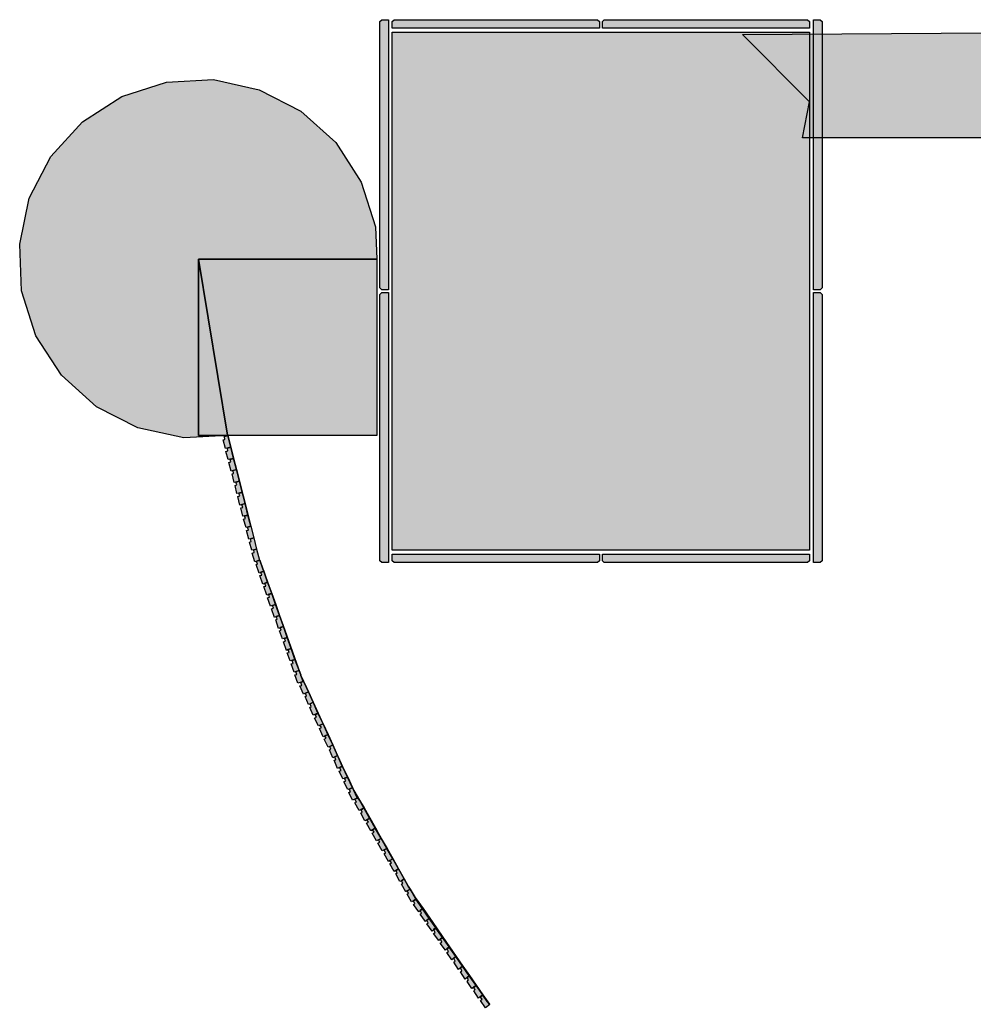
# Model space of a CAD drawing. Header units: millimetres. Extents: x -9985 to 240895, y -184894 to 39395.
# Tile 107 of 164: x 76218 to 78206, y 7898 to 9951. Entities that reach past the tile are written whole.
import ezdxf

# ---------------------------------------------------------------- set-up
doc = ezdxf.new("R2010")
doc.units = ezdxf.units.MM
for name, color, linetype in [('A-MURI-ESISTENTI', 7, 'Continuous'), ('A-MURI-NUOVI', 40, 'Continuous'), ('A-PILASTRI', 8, 'Continuous')]:
    doc.layers.add(name, color=color, linetype=linetype)

msp = doc.modelspace()

# ---------------------------------------------------------------- hatches: boundary and pattern name
at = {"layer": 'A-MURI-ESISTENTI'}
msp.add_hatch(color=7, dxfattribs=at).paths.add_polyline_path([(78480, 9705), (77850, 9705), (77865, 9780), (77725, 9920), (78450, 9925), (78495, 9810), (78480, 9705)])
at = {"layer": 'A-MURI-NUOVI'}
for points in [[(76804, 9760), (76877, 9695), (76930, 9612), (76960, 9519), (76963, 9452), (76591, 9452), (76591, 9084), (76652, 9084), (76560, 9079), (76464, 9100), (76378, 9144), (76305, 9210), (76252, 9292), (76222, 9386), (76218, 9483), (76238, 9579), (76283, 9666), (76349, 9738), (76431, 9791), (76524, 9821), (76622, 9826), (76717, 9805), (76804, 9760)], [(76651, 9085), (76591, 9452), (76963, 9452), (76963, 9084), (76842, 9084), (76752, 9084), (76652, 9084), (76651, 9085)], [(76591, 9452), (76651, 9085), (76652, 9084), (76591, 9084), (76591, 9452)], [(76642, 9075), (76646, 9076), (76645, 9082), (76652, 9084), (76658, 9060), (76647, 9057), (76642, 9075)], [(76658, 9060), (76652, 9084), (76681.97, 8965.992), (76681.767, 8965.933), (76676, 8989), (76670, 9013), (76664, 9036), (76658, 9060)], [(76648, 9051), (76652, 9052), (76651, 9058), (76658, 9060), (76664, 9036), (76653, 9034), (76648, 9051)], [(76654, 9028), (76658, 9029), (76657, 9034), (76664, 9036), (76670, 9013), (76659, 9010), (76654, 9028)], [(76661, 9004), (76664, 9005), (76663, 9011), (76670, 9013), (76676, 8989), (76665, 8986), (76661, 9004)], [(76667, 8980), (76671, 8981), (76669, 8987), (76676, 8989), (76681.767, 8965.933), (76675, 8964), (76675.086, 8963.743), (76671, 8963), (76667, 8980)], [(76675.086, 8963.743), (76682, 8965), (76681.767, 8965.933), (76681.97, 8965.992), (76684, 8958), (76688, 8942), (76677, 8939), (76673, 8957), (76677, 8958), (76675.086, 8963.743)], [(76682, 8965), (76675.086, 8963.743), (76675, 8964), (76681.767, 8965.933), (76682, 8965)], [(76681.97, 8965.992), (76682, 8966), (76684, 8958), (76681.97, 8965.992)], [(76694, 8918), (76688, 8942), (76684, 8958), (76700, 8895), (76694, 8918)], [(76679, 8933), (76683, 8934), (76681, 8940), (76688, 8942), (76694, 8918), (76683, 8916), (76679, 8933)], [(76685, 8910), (76689, 8911), (76687, 8916), (76694, 8918), (76700, 8895), (76693, 8893), (76693.03, 8892.909), (76690, 8892), (76685, 8910)], [(76693.03, 8892.909), (76700, 8895), (76706, 8871), (76699, 8869), (76699.03, 8868.909), (76696, 8868), (76691, 8886), (76695, 8887), (76693.03, 8892.909)], [(76700, 8895), (76693.03, 8892.909), (76693, 8893), (76700, 8895)], [(76699.03, 8868.909), (76706, 8871), (76712, 8847), (76706, 8846), (76706.032, 8845.806), (76702, 8845), (76697, 8862), (76701, 8863), (76699.03, 8868.909)], [(76706, 8871), (76699.03, 8868.909), (76699, 8869), (76706, 8871)], [(76706.032, 8845.806), (76712, 8847), (76718, 8824), (76708, 8821), (76703, 8839), (76707, 8840), (76706.032, 8845.806)], [(76712, 8847), (76706.032, 8845.806), (76706, 8846), (76712, 8847)], [(76711, 8815), (76714, 8816), (76712, 8822), (76718.864, 8823.961), (76725.167, 8806.271), (76727, 8801), (76721, 8799), (76721.118, 8798.647), (76717, 8797), (76711, 8815)], [(76718.864, 8823.961), (76719, 8824), (76725.167, 8806.271), (76718.864, 8823.961)], [(76721.118, 8798.647), (76727, 8801), (76735, 8778), (76729, 8776), (76729.118, 8775.647), (76725, 8774), (76719, 8792), (76723, 8793), (76721.118, 8798.647)], [(76727, 8801), (76721.118, 8798.647), (76721, 8799), (76727, 8801)], [(76727, 8801), (76725.167, 8806.271), (76737.668, 8771.181), (76735, 8778), (76727, 8801)], [(76729.118, 8775.647), (76735, 8778), (76737.668, 8771.181), (76743.486, 8754.853), (76737, 8753), (76737.162, 8752.514), (76733, 8751), (76727, 8769), (76731, 8770), (76729.118, 8775.647)], [(76735, 8778), (76729.118, 8775.647), (76729, 8776), (76735, 8778)], [(76737.668, 8771.181), (76744, 8755), (76743.486, 8754.853), (76737.668, 8771.181)], [(76737.162, 8752.514), (76743.498, 8754.818), (76751.662, 8731.903), (76745, 8730), (76745.162, 8729.514), (76741, 8728), (76735, 8746), (76739, 8747), (76737.162, 8752.514)], [(76743.498, 8754.818), (76737.162, 8752.514), (76737, 8753), (76743.486, 8754.853), (76743.498, 8754.818)], [(76744, 8755), (76743.498, 8754.818), (76743.486, 8754.853), (76744, 8755)], [(76743.498, 8754.818), (76744, 8755), (76752, 8732), (76751.662, 8731.903), (76743.498, 8754.818)], [(76743, 8723), (76747, 8724), (76745.162, 8729.514), (76751.67, 8731.88), (76759.838, 8708.954), (76753, 8707), (76753.162, 8706.514), (76749, 8705), (76743, 8723)], [(76745, 8730), (76751.662, 8731.903), (76751.67, 8731.88), (76745.162, 8729.514), (76745, 8730)], [(76751.662, 8731.903), (76752, 8732), (76751.67, 8731.88), (76751.662, 8731.903)], [(76752, 8732), (76760, 8709), (76759.838, 8708.954), (76751.67, 8731.88), (76752, 8732)], [(76753.162, 8706.514), (76759.842, 8708.943), (76767.333, 8687.917), (76768, 8686), (76761, 8684), (76761.235, 8683.294), (76758, 8682), (76752, 8700), (76755, 8701), (76753.162, 8706.514)], [(76759.842, 8708.943), (76753.162, 8706.514), (76753, 8707), (76759.838, 8708.954), (76759.842, 8708.943)], [(76760, 8709), (76759.842, 8708.943), (76759.838, 8708.954), (76760, 8709)], [(76759.842, 8708.943), (76760, 8709), (76767.333, 8687.917), (76759.842, 8708.943)], [(76761.235, 8683.294), (76768, 8686), (76776, 8663), (76766, 8660), (76760, 8677), (76763, 8678), (76761.235, 8683.294)], [(76768, 8686), (76761.235, 8683.294), (76761, 8684), (76768, 8686)], [(76768, 8686), (76767.333, 8687.917), (76798.693, 8599.894), (76792, 8617), (76784, 8640), (76776, 8663), (76768, 8686)], [(76768, 8654), (76772, 8655), (76770, 8661), (76776, 8663), (76784, 8640), (76778, 8638), (76778.118, 8637.647), (76774, 8636), (76768, 8654)], [(76778.118, 8637.647), (76784, 8640), (76792, 8617), (76782, 8614), (76776, 8631), (76780, 8632), (76778.118, 8637.647)], [(76784, 8640), (76778.118, 8637.647), (76778, 8638), (76784, 8640)], [(76784, 8608), (76788, 8609), (76786, 8615), (76792, 8617), (76798.693, 8599.894), (76800.812, 8593.949), (76790, 8591), (76784, 8608)], [(76792, 8585), (76796, 8586), (76794, 8592), (76800.813, 8593.946), (76804, 8585), (76804.542, 8583.816), (76808.852, 8571.426), (76806.8, 8570.4), (76798, 8568), (76792, 8585)], [(76801, 8594), (76800.812, 8593.949), (76798.693, 8599.894), (76801, 8594)], [(76800.812, 8593.949), (76801, 8594), (76800.813, 8593.946), (76800.812, 8593.949)], [(76800.813, 8593.946), (76801, 8594), (76804.542, 8583.816), (76804, 8585), (76800.813, 8593.946)], [(76808.852, 8571.426), (76804.542, 8583.816), (76809.962, 8571.981), (76808.852, 8571.426)], [(76820, 8550), (76814, 8547), (76810, 8545), (76802, 8562), (76806, 8563), (76804, 8569), (76806.8, 8570.4), (76809, 8571), (76808.852, 8571.426), (76809.962, 8571.981), (76816.111, 8558.556), (76820, 8550)], [(76809, 8571), (76806.8, 8570.4), (76808.852, 8571.426), (76809, 8571)], [(76809.962, 8571.981), (76810, 8572), (76816.111, 8558.556), (76809.962, 8571.981)], [(76813, 8540), (76816, 8541), (76814, 8547), (76820, 8550), (76830, 8528), (76824, 8525), (76820, 8523), (76813, 8540)], [(76830, 8528), (76820, 8550), (76816.111, 8558.556), (76847.6, 8489.8), (76840, 8505), (76830, 8528)], [(76824, 8525), (76830, 8528), (76840, 8505), (76830, 8501), (76823, 8517), (76826, 8519), (76824, 8525)], [(76833, 8495), (76837, 8497), (76834, 8502), (76840, 8505), (76847.6, 8489.8), (76850.759, 8482.903), (76841, 8479), (76833, 8495)], [(76843, 8473), (76847, 8475), (76844, 8480), (76850.761, 8482.898), (76860.824, 8460.925), (76854, 8458), (76854.231, 8457.615), (76851, 8456), (76843, 8473)], [(76851, 8483), (76850.759, 8482.903), (76847.6, 8489.8), (76851, 8483)], [(76850.759, 8482.903), (76851, 8483), (76850.761, 8482.898), (76850.759, 8482.903)], [(76850.761, 8482.898), (76851, 8483), (76861, 8461), (76860.824, 8460.925), (76850.761, 8482.898)], [(76854.231, 8457.615), (76860.829, 8460.915), (76870.891, 8438.945), (76865, 8436), (76861, 8434), (76853, 8451), (76857, 8453), (76854.231, 8457.615)], [(76860.829, 8460.915), (76854.231, 8457.615), (76854, 8458), (76860.824, 8460.925), (76860.829, 8460.915)], [(76861, 8461), (76860.829, 8460.915), (76860.824, 8460.925), (76861, 8461)], [(76860.829, 8460.915), (76861, 8461), (76871, 8439), (76870.891, 8438.945), (76860.829, 8460.915)], [(76880.952, 8416.976), (76875, 8414), (76871, 8412), (76864, 8429), (76867, 8430), (76865, 8436), (76870.891, 8438.945), (76880.952, 8416.976)], [(76881, 8417), (76880.952, 8416.976), (76870.891, 8438.945), (76871, 8439), (76881, 8417)], [(76874, 8407), (76877, 8408), (76875, 8414), (76880.952, 8416.976), (76882.102, 8414.465), (76890.643, 8394.821), (76885, 8392), (76885.167, 8391.667), (76881, 8390), (76874, 8407)], [(76880.952, 8416.976), (76881, 8417), (76882.102, 8414.465), (76880.952, 8416.976)], [(76890.643, 8394.821), (76882.102, 8414.465), (76891.396, 8394.171), (76891, 8395), (76890.643, 8394.821)], [(76885.167, 8391.667), (76891, 8394), (76890.643, 8394.821), (76891, 8395), (76891.396, 8394.171), (76901.602, 8371.886), (76895, 8370), (76895.333, 8369.333), (76892, 8368), (76884, 8384), (76888, 8386), (76885.167, 8391.667)], [(76891, 8394), (76885.167, 8391.667), (76885, 8392), (76890.643, 8394.821), (76891, 8394)], [(76891.396, 8394.171), (76902, 8372), (76901.602, 8371.886), (76891.396, 8394.171)], [(76895.333, 8369.333), (76901.62, 8371.848), (76911.684, 8349.874), (76902, 8346), (76894, 8362), (76898, 8364), (76895.333, 8369.333)], [(76901.62, 8371.848), (76895.333, 8369.333), (76895, 8370), (76901.602, 8371.886), (76901.62, 8371.848)], [(76902, 8372), (76901.62, 8371.848), (76901.602, 8371.886), (76902, 8372)], [(76901.62, 8371.848), (76902, 8372), (76912, 8350), (76911.684, 8349.874), (76901.62, 8371.848)], [(76904, 8340), (76908, 8342), (76905, 8347), (76911.687, 8349.866), (76913, 8347), (76914.793, 8343.855), (76921.815, 8328.407), (76917, 8326), (76912, 8324), (76904, 8340)], [(76912, 8350), (76911.687, 8349.866), (76911.684, 8349.874), (76912, 8350)], [(76911.687, 8349.866), (76912, 8350), (76914.793, 8343.855), (76913, 8347), (76911.687, 8349.866)], [(76921.815, 8328.407), (76914.793, 8343.855), (76926.333, 8323.615), (76923, 8329), (76921.815, 8328.407)], [(76917, 8326), (76922, 8328), (76921.815, 8328.407), (76923, 8329), (76926.333, 8323.615), (76935.431, 8307.659), (76926, 8302), (76917, 8318), (76920, 8320), (76917, 8326)], [(76922, 8328), (76917, 8326), (76921.815, 8328.407), (76922, 8328)], [(76936, 8308), (76935.431, 8307.659), (76926.333, 8323.615), (76936, 8308)], [(76929, 8297), (76932, 8299), (76930, 8304), (76935.447, 8307.631), (76947.412, 8286.647), (76938, 8281), (76929, 8297)], [(76936, 8308), (76935.447, 8307.631), (76935.431, 8307.659), (76936, 8308)], [(76935.447, 8307.631), (76936, 8308), (76948, 8287), (76947.412, 8286.647), (76935.447, 8307.631)], [(76941, 8276), (76945, 8278), (76942, 8283), (76947.428, 8286.619), (76959.392, 8265.635), (76950, 8260), (76941, 8276)], [(76947.412, 8286.647), (76948, 8287), (76947.428, 8286.619), (76947.412, 8286.647)], [(76947.428, 8286.619), (76948, 8287), (76960, 8266), (76959.392, 8265.635), (76947.428, 8286.619)], [(76971.788, 8243.894), (76966, 8241), (76962, 8239), (76953, 8255), (76957, 8257), (76954, 8262), (76959.409, 8265.606), (76971.788, 8243.894)], [(76959.392, 8265.635), (76960, 8266), (76959.409, 8265.606), (76959.392, 8265.635)], [(76972, 8244), (76971.788, 8243.894), (76959.409, 8265.606), (76960, 8266), (76972, 8244)], [(76983.768, 8222.884), (76978, 8220), (76974, 8218), (76965, 8234), (76969, 8236), (76966, 8241), (76971.788, 8243.894), (76983.768, 8222.884)], [(76984, 8223), (76983.768, 8222.884), (76971.788, 8243.894), (76972, 8244), (76984, 8223)], [(76978, 8212), (76981, 8214), (76978, 8220), (76983.768, 8222.884), (76995.765, 8201.843), (76990, 8198), (76987, 8196), (76978, 8212)], [(76983.768, 8222.884), (76984, 8223), (76996, 8202), (76995.765, 8201.843), (76983.768, 8222.884)], [(76990, 8198), (76995.765, 8201.843), (77007.746, 8180.831), (77002, 8177), (76999, 8175), (76990, 8191), (76993, 8193), (76990, 8198)], [(76995.765, 8201.843), (76996, 8202), (77008, 8181), (77007.746, 8180.831), (76995.765, 8201.843)], [(77002, 8170), (77005, 8172), (77002, 8177), (77007.746, 8180.831), (77019.727, 8159.818), (77014, 8156), (77011, 8154), (77002, 8170)], [(77007.746, 8180.831), (77008, 8181), (77020, 8160), (77019.727, 8159.818), (77007.746, 8180.831)], [(77014, 8156), (77019.727, 8159.818), (77028.323, 8144.742), (77032, 8138), (77026, 8135), (77026.15, 8134.75), (77023, 8133), (77014, 8149), (77017, 8151), (77014, 8156)], [(77019.727, 8159.818), (77020, 8160), (77028.323, 8144.742), (77019.727, 8159.818)], [(77044.111, 8117.407), (77039, 8114), (77035, 8112), (77026, 8128), (77029, 8130), (77026.15, 8134.75), (77032, 8138), (77034.111, 8134.59), (77043, 8119), (77044.111, 8117.407)], [(77032, 8138), (77026.15, 8134.75), (77026, 8135), (77032, 8138)], [(77032, 8138), (77028.323, 8144.742), (77034.111, 8134.59), (77032, 8138)], [(77044.562, 8117.708), (77044.111, 8117.407), (77043, 8119), (77034.111, 8134.59), (77044.562, 8117.708)], [(77039, 8114), (77044.111, 8117.407), (77044.552, 8116.776), (77039, 8114)], [(77039, 8106), (77042, 8108), (77039, 8114), (77044.552, 8116.776), (77058.079, 8097.386), (77053, 8094), (77053.24, 8093.52), (77050, 8091), (77039, 8106)], [(77044.111, 8117.407), (77044.562, 8117.708), (77045, 8117), (77044.552, 8116.776), (77044.111, 8117.407)], [(77044.562, 8117.708), (77045, 8118), (77059, 8098), (77058.079, 8097.386), (77044.552, 8116.776), (77045, 8117), (77044.562, 8117.708)], [(77058.126, 8097.32), (77053.24, 8093.52), (77053, 8094), (77058.079, 8097.386), (77058.126, 8097.32)], [(77072.048, 8077.365), (77067, 8074), (77067.24, 8073.52), (77064, 8071), (77053, 8086), (77056, 8088), (77053.24, 8093.52), (77058.126, 8097.32), (77072.048, 8077.365)], [(77059, 8098), (77058.126, 8097.32), (77058.079, 8097.386), (77059, 8098)], [(77073, 8078), (77072.048, 8077.365), (77058.126, 8097.32), (77059, 8098), (77073, 8078)], [(77067, 8074), (77072.048, 8077.365), (77072.095, 8077.296), (77067.24, 8073.52), (77067, 8074)], [(77067, 8066), (77070, 8068), (77067.24, 8073.52), (77072.095, 8077.296), (77086.016, 8057.344), (77081, 8054), (77081.24, 8053.52), (77078, 8051), (77067, 8066)], [(77072.048, 8077.365), (77073, 8078), (77072.095, 8077.296), (77072.048, 8077.365)], [(77073, 8078), (77087, 8058), (77086.016, 8057.344), (77072.095, 8077.296), (77073, 8078)], [(77086.065, 8057.273), (77081.24, 8053.52), (77081, 8054), (77086.016, 8057.344), (77086.065, 8057.273)], [(77081.24, 8053.52), (77086.065, 8057.273), (77099.687, 8037.749), (77095, 8034), (77095.13, 8033.739), (77092, 8031), (77081, 8046), (77084, 8048), (77081.24, 8053.52)], [(77087, 8058), (77086.065, 8057.273), (77086.016, 8057.344), (77087, 8058)], [(77086.065, 8057.273), (77087, 8058), (77100, 8038), (77099.687, 8037.749), (77086.065, 8057.273)], [(77099.697, 8037.735), (77095.13, 8033.739), (77095, 8034), (77099.687, 8037.749), (77099.697, 8037.735)], [(77095.13, 8033.739), (77099.697, 8037.735), (77113.657, 8017.725), (77109, 8014), (77109.13, 8013.739), (77106, 8011), (77095, 8026), (77098, 8028), (77095.13, 8033.739)], [(77100, 8038), (77099.697, 8037.735), (77099.687, 8037.749), (77100, 8038)], [(77099.697, 8037.735), (77100, 8038), (77114, 8018), (77113.657, 8017.725), (77099.697, 8037.735)], [(77113.668, 8017.709), (77109.13, 8013.739), (77109, 8014), (77113.657, 8017.725), (77113.668, 8017.709)], [(77109.13, 8013.739), (77113.668, 8017.709), (77127.623, 7997.707), (77119, 7991), (77109, 8006), (77112, 8008), (77109.13, 8013.739)], [(77114, 8018), (77113.668, 8017.709), (77113.657, 8017.725), (77114, 8018)], [(77113.668, 8017.709), (77114, 8018), (77128, 7998), (77127.623, 7997.707), (77113.668, 8017.709)], [(77123, 7986), (77126, 7988), (77123, 7994), (77127.627, 7997.701), (77141.593, 7977.683), (77133, 7971), (77123, 7986)], [(77128, 7998), (77127.627, 7997.701), (77127.623, 7997.707), (77128, 7998)], [(77127.627, 7997.701), (77128, 7998), (77142, 7978), (77141.593, 7977.683), (77127.627, 7997.701)], [(77137, 7966), (77140, 7968), (77137, 7974), (77141.597, 7977.678), (77155.563, 7957.66), (77147, 7951), (77137, 7966)], [(77141.593, 7977.683), (77142, 7978), (77141.597, 7977.678), (77141.593, 7977.683)], [(77141.597, 7977.678), (77142, 7978), (77156, 7958), (77155.563, 7957.66), (77141.597, 7977.678)], [(77151, 7946), (77154, 7949), (77151, 7954), (77155.567, 7957.654), (77169.508, 7937.672), (77164, 7934), (77164.329, 7933.589), (77161, 7931), (77151, 7946)], [(77156, 7958), (77155.567, 7957.654), (77155.563, 7957.66), (77156, 7958)], [(77155.567, 7957.654), (77156, 7958), (77170, 7938), (77169.508, 7937.672), (77155.567, 7957.654)], [(77169.533, 7937.637), (77164.329, 7933.589), (77164, 7934), (77169.508, 7937.672), (77169.533, 7937.637)], [(77164.329, 7933.589), (77169.533, 7937.637), (77183.476, 7917.651), (77178, 7914), (77178.329, 7913.589), (77175, 7911), (77165, 7926), (77168, 7929), (77164.329, 7933.589)], [(77170, 7938), (77169.533, 7937.637), (77169.508, 7937.672), (77170, 7938)], [(77169.533, 7937.637), (77170, 7938), (77184, 7918), (77183.476, 7917.651), (77169.533, 7937.637)], [(77178, 7914), (77183.476, 7917.651), (77183.503, 7917.613), (77178.329, 7913.589), (77178, 7914)], [(77179, 7906), (77182, 7909), (77178.329, 7913.589), (77183.503, 7917.613), (77193, 7904), (77197.662, 7898.483), (77198, 7898), (77189, 7891), (77179, 7906)], [(77183.476, 7917.651), (77184, 7918), (77183.503, 7917.613), (77183.476, 7917.651)], [(77184, 7918), (77197.662, 7898.483), (77193, 7904), (77183.503, 7917.613), (77184, 7918)]]:
    msp.add_hatch(color=40, dxfattribs=at).paths.add_polyline_path(points)
at = {"layer": 'A-PILASTRI'}
for points in [[(76987, 9951), (76987, 9388), (76973, 9388), (76969, 9392), (76969, 9947), (76973, 9951), (76987, 9951)], [(77427, 9933), (76995, 9933), (76995, 9947), (76999, 9951), (77423, 9951), (77427, 9947), (77427, 9933)], [(77865, 9933), (77433, 9933), (77433, 9947), (77437, 9951), (77861, 9951), (77865, 9947), (77865, 9933)], [(77873, 9388), (77873, 9951), (77887, 9951), (77891, 9947), (77891, 9392), (77887, 9388), (77873, 9388)], [(77865, 9925), (77865, 8845), (76995, 8845), (76995, 9925), (77865, 9925)], [(76987, 9382), (76987, 8819), (76973, 8819), (76969, 8823), (76969, 9378), (76973, 9382), (76987, 9382)], [(77873, 8819), (77873, 9382), (77887, 9382), (77891, 9378), (77891, 8823), (77887, 8819), (77873, 8819)], [(76995, 8837), (77427, 8837), (77427, 8823), (77423, 8819), (76999, 8819), (76995, 8823), (76995, 8837)], [(77433, 8837), (77865, 8837), (77865, 8823), (77861, 8819), (77437, 8819), (77433, 8823), (77433, 8837)]]:
    msp.add_hatch(color=8, dxfattribs=at).paths.add_polyline_path(points)

# ---------------------------------------------------------------- linework, layer by layer
at = {"layer": 'A-MURI-ESISTENTI'}
msp.add_lwpolyline([(78480, 9705), (77850, 9705), (77865, 9780), (77725, 9920), (78450, 9925), (78495, 9810), (78480, 9705)], close=True, dxfattribs=at)
at = {"layer": 'A-MURI-NUOVI'}
for points in [[(76804, 9760), (76877, 9695), (76930, 9612), (76960, 9519), (76963, 9452), (76591, 9452), (76591, 9084), (76652, 9084), (76560, 9079), (76464, 9100), (76378, 9144), (76305, 9210), (76252, 9292), (76222, 9386), (76218, 9483), (76238, 9579), (76283, 9666), (76349, 9738), (76431, 9791), (76524, 9821), (76622, 9826), (76717, 9805), (76804, 9760)], [(76651, 9085), (76591, 9452), (76963, 9452), (76963, 9084), (76842, 9084), (76752, 9084), (76652, 9084), (76651, 9085)], [(76591, 9452), (76651, 9085), (76652, 9084), (76591, 9084), (76591, 9452)], [(76642, 9075), (76646, 9076), (76645, 9082), (76652, 9084), (76658, 9060), (76647, 9057), (76642, 9075)], [(76658, 9060), (76652, 9084), (76681.97, 8965.992), (76681.767, 8965.933), (76676, 8989), (76670, 9013), (76664, 9036), (76658, 9060)], [(76648, 9051), (76652, 9052), (76651, 9058), (76658, 9060), (76664, 9036), (76653, 9034), (76648, 9051)], [(76654, 9028), (76658, 9029), (76657, 9034), (76664, 9036), (76670, 9013), (76659, 9010), (76654, 9028)], [(76661, 9004), (76664, 9005), (76663, 9011), (76670, 9013), (76676, 8989), (76665, 8986), (76661, 9004)], [(76667, 8980), (76671, 8981), (76669, 8987), (76676, 8989), (76681.767, 8965.933), (76675, 8964), (76675.086, 8963.743), (76671, 8963), (76667, 8980)], [(76675.086, 8963.743), (76682, 8965), (76681.767, 8965.933), (76681.97, 8965.992), (76684, 8958), (76688, 8942), (76677, 8939), (76673, 8957), (76677, 8958), (76675.086, 8963.743)], [(76682, 8965), (76675.086, 8963.743), (76675, 8964), (76681.767, 8965.933), (76682, 8965)], [(76681.97, 8965.992), (76682, 8966), (76684, 8958), (76681.97, 8965.992)], [(76694, 8918), (76688, 8942), (76684, 8958), (76700, 8895), (76694, 8918)], [(76679, 8933), (76683, 8934), (76681, 8940), (76688, 8942), (76694, 8918), (76683, 8916), (76679, 8933)], [(76685, 8910), (76689, 8911), (76687, 8916), (76694, 8918), (76700, 8895), (76693, 8893), (76693.03, 8892.909), (76690, 8892), (76685, 8910)], [(76693.03, 8892.909), (76700, 8895), (76706, 8871), (76699, 8869), (76699.03, 8868.909), (76696, 8868), (76691, 8886), (76695, 8887), (76693.03, 8892.909)], [(76700, 8895), (76693.03, 8892.909), (76693, 8893), (76700, 8895)], [(76699.03, 8868.909), (76706, 8871), (76712, 8847), (76706, 8846), (76706.032, 8845.806), (76702, 8845), (76697, 8862), (76701, 8863), (76699.03, 8868.909)], [(76706, 8871), (76699.03, 8868.909), (76699, 8869), (76706, 8871)], [(76706.032, 8845.806), (76712, 8847), (76718, 8824), (76708, 8821), (76703, 8839), (76707, 8840), (76706.032, 8845.806)], [(76712, 8847), (76706.032, 8845.806), (76706, 8846), (76712, 8847)], [(76711, 8815), (76714, 8816), (76712, 8822), (76718.864, 8823.961), (76725.167, 8806.271), (76727, 8801), (76721, 8799), (76721.118, 8798.647), (76717, 8797), (76711, 8815)], [(76718.864, 8823.961), (76719, 8824), (76725.167, 8806.271), (76718.864, 8823.961)], [(76721.118, 8798.647), (76727, 8801), (76735, 8778), (76729, 8776), (76729.118, 8775.647), (76725, 8774), (76719, 8792), (76723, 8793), (76721.118, 8798.647)], [(76727, 8801), (76721.118, 8798.647), (76721, 8799), (76727, 8801)], [(76727, 8801), (76725.167, 8806.271), (76737.668, 8771.181), (76735, 8778), (76727, 8801)], [(76729.118, 8775.647), (76735, 8778), (76737.668, 8771.181), (76743.486, 8754.853), (76737, 8753), (76737.162, 8752.514), (76733, 8751), (76727, 8769), (76731, 8770), (76729.118, 8775.647)], [(76735, 8778), (76729.118, 8775.647), (76729, 8776), (76735, 8778)], [(76737.668, 8771.181), (76744, 8755), (76743.486, 8754.853), (76737.668, 8771.181)], [(76737.162, 8752.514), (76743.498, 8754.818), (76751.662, 8731.903), (76745, 8730), (76745.162, 8729.514), (76741, 8728), (76735, 8746), (76739, 8747), (76737.162, 8752.514)], [(76743.498, 8754.818), (76737.162, 8752.514), (76737, 8753), (76743.486, 8754.853), (76743.498, 8754.818)], [(76744, 8755), (76743.498, 8754.818), (76743.486, 8754.853), (76744, 8755)], [(76743.498, 8754.818), (76744, 8755), (76752, 8732), (76751.662, 8731.903), (76743.498, 8754.818)], [(76743, 8723), (76747, 8724), (76745.162, 8729.514), (76751.67, 8731.88), (76759.838, 8708.954), (76753, 8707), (76753.162, 8706.514), (76749, 8705), (76743, 8723)], [(76745, 8730), (76751.662, 8731.903), (76751.67, 8731.88), (76745.162, 8729.514), (76745, 8730)], [(76751.662, 8731.903), (76752, 8732), (76751.67, 8731.88), (76751.662, 8731.903)], [(76752, 8732), (76760, 8709), (76759.838, 8708.954), (76751.67, 8731.88), (76752, 8732)], [(76753.162, 8706.514), (76759.842, 8708.943), (76767.333, 8687.917), (76768, 8686), (76761, 8684), (76761.235, 8683.294), (76758, 8682), (76752, 8700), (76755, 8701), (76753.162, 8706.514)], [(76759.842, 8708.943), (76753.162, 8706.514), (76753, 8707), (76759.838, 8708.954), (76759.842, 8708.943)], [(76760, 8709), (76759.842, 8708.943), (76759.838, 8708.954), (76760, 8709)], [(76759.842, 8708.943), (76760, 8709), (76767.333, 8687.917), (76759.842, 8708.943)], [(76761.235, 8683.294), (76768, 8686), (76776, 8663), (76766, 8660), (76760, 8677), (76763, 8678), (76761.235, 8683.294)], [(76768, 8686), (76761.235, 8683.294), (76761, 8684), (76768, 8686)], [(76768, 8686), (76767.333, 8687.917), (76798.693, 8599.894), (76792, 8617), (76784, 8640), (76776, 8663), (76768, 8686)], [(76768, 8654), (76772, 8655), (76770, 8661), (76776, 8663), (76784, 8640), (76778, 8638), (76778.118, 8637.647), (76774, 8636), (76768, 8654)], [(76778.118, 8637.647), (76784, 8640), (76792, 8617), (76782, 8614), (76776, 8631), (76780, 8632), (76778.118, 8637.647)], [(76784, 8640), (76778.118, 8637.647), (76778, 8638), (76784, 8640)], [(76784, 8608), (76788, 8609), (76786, 8615), (76792, 8617), (76798.693, 8599.894), (76800.812, 8593.949), (76790, 8591), (76784, 8608)], [(76792, 8585), (76796, 8586), (76794, 8592), (76800.813, 8593.946), (76804, 8585), (76804.542, 8583.816), (76808.852, 8571.426), (76806.8, 8570.4), (76798, 8568), (76792, 8585)], [(76801, 8594), (76800.812, 8593.949), (76798.693, 8599.894), (76801, 8594)], [(76800.812, 8593.949), (76801, 8594), (76800.813, 8593.946), (76800.812, 8593.949)], [(76800.813, 8593.946), (76801, 8594), (76804.542, 8583.816), (76804, 8585), (76800.813, 8593.946)], [(76808.852, 8571.426), (76804.542, 8583.816), (76809.962, 8571.981), (76808.852, 8571.426)], [(76820, 8550), (76814, 8547), (76810, 8545), (76802, 8562), (76806, 8563), (76804, 8569), (76806.8, 8570.4), (76809, 8571), (76808.852, 8571.426), (76809.962, 8571.981), (76816.111, 8558.556), (76820, 8550)], [(76809, 8571), (76806.8, 8570.4), (76808.852, 8571.426), (76809, 8571)], [(76809.962, 8571.981), (76810, 8572), (76816.111, 8558.556), (76809.962, 8571.981)], [(76813, 8540), (76816, 8541), (76814, 8547), (76820, 8550), (76830, 8528), (76824, 8525), (76820, 8523), (76813, 8540)], [(76830, 8528), (76820, 8550), (76816.111, 8558.556), (76847.6, 8489.8), (76840, 8505), (76830, 8528)], [(76824, 8525), (76830, 8528), (76840, 8505), (76830, 8501), (76823, 8517), (76826, 8519), (76824, 8525)], [(76833, 8495), (76837, 8497), (76834, 8502), (76840, 8505), (76847.6, 8489.8), (76850.759, 8482.903), (76841, 8479), (76833, 8495)], [(76843, 8473), (76847, 8475), (76844, 8480), (76850.761, 8482.898), (76860.824, 8460.925), (76854, 8458), (76854.231, 8457.615), (76851, 8456), (76843, 8473)], [(76851, 8483), (76850.759, 8482.903), (76847.6, 8489.8), (76851, 8483)], [(76850.759, 8482.903), (76851, 8483), (76850.761, 8482.898), (76850.759, 8482.903)], [(76850.761, 8482.898), (76851, 8483), (76861, 8461), (76860.824, 8460.925), (76850.761, 8482.898)], [(76854.231, 8457.615), (76860.829, 8460.915), (76870.891, 8438.945), (76865, 8436), (76861, 8434), (76853, 8451), (76857, 8453), (76854.231, 8457.615)], [(76860.829, 8460.915), (76854.231, 8457.615), (76854, 8458), (76860.824, 8460.925), (76860.829, 8460.915)], [(76861, 8461), (76860.829, 8460.915), (76860.824, 8460.925), (76861, 8461)], [(76860.829, 8460.915), (76861, 8461), (76871, 8439), (76870.891, 8438.945), (76860.829, 8460.915)], [(76880.952, 8416.976), (76875, 8414), (76871, 8412), (76864, 8429), (76867, 8430), (76865, 8436), (76870.891, 8438.945), (76880.952, 8416.976)], [(76881, 8417), (76880.952, 8416.976), (76870.891, 8438.945), (76871, 8439), (76881, 8417)], [(76874, 8407), (76877, 8408), (76875, 8414), (76880.952, 8416.976), (76882.102, 8414.465), (76890.643, 8394.821), (76885, 8392), (76885.167, 8391.667), (76881, 8390), (76874, 8407)], [(76880.952, 8416.976), (76881, 8417), (76882.102, 8414.465), (76880.952, 8416.976)], [(76890.643, 8394.821), (76882.102, 8414.465), (76891.396, 8394.171), (76891, 8395), (76890.643, 8394.821)], [(76885.167, 8391.667), (76891, 8394), (76890.643, 8394.821), (76891, 8395), (76891.396, 8394.171), (76901.602, 8371.886), (76895, 8370), (76895.333, 8369.333), (76892, 8368), (76884, 8384), (76888, 8386), (76885.167, 8391.667)], [(76891, 8394), (76885.167, 8391.667), (76885, 8392), (76890.643, 8394.821), (76891, 8394)], [(76891.396, 8394.171), (76902, 8372), (76901.602, 8371.886), (76891.396, 8394.171)], [(76895.333, 8369.333), (76901.62, 8371.848), (76911.684, 8349.874), (76902, 8346), (76894, 8362), (76898, 8364), (76895.333, 8369.333)], [(76901.62, 8371.848), (76895.333, 8369.333), (76895, 8370), (76901.602, 8371.886), (76901.62, 8371.848)], [(76902, 8372), (76901.62, 8371.848), (76901.602, 8371.886), (76902, 8372)], [(76901.62, 8371.848), (76902, 8372), (76912, 8350), (76911.684, 8349.874), (76901.62, 8371.848)], [(76904, 8340), (76908, 8342), (76905, 8347), (76911.687, 8349.866), (76913, 8347), (76914.793, 8343.855), (76921.815, 8328.407), (76917, 8326), (76912, 8324), (76904, 8340)], [(76912, 8350), (76911.687, 8349.866), (76911.684, 8349.874), (76912, 8350)], [(76911.687, 8349.866), (76912, 8350), (76914.793, 8343.855), (76913, 8347), (76911.687, 8349.866)], [(76921.815, 8328.407), (76914.793, 8343.855), (76926.333, 8323.615), (76923, 8329), (76921.815, 8328.407)], [(76917, 8326), (76922, 8328), (76921.815, 8328.407), (76923, 8329), (76926.333, 8323.615), (76935.431, 8307.659), (76926, 8302), (76917, 8318), (76920, 8320), (76917, 8326)], [(76922, 8328), (76917, 8326), (76921.815, 8328.407), (76922, 8328)], [(76936, 8308), (76935.431, 8307.659), (76926.333, 8323.615), (76936, 8308)], [(76929, 8297), (76932, 8299), (76930, 8304), (76935.447, 8307.631), (76947.412, 8286.647), (76938, 8281), (76929, 8297)], [(76936, 8308), (76935.447, 8307.631), (76935.431, 8307.659), (76936, 8308)], [(76935.447, 8307.631), (76936, 8308), (76948, 8287), (76947.412, 8286.647), (76935.447, 8307.631)], [(76941, 8276), (76945, 8278), (76942, 8283), (76947.428, 8286.619), (76959.392, 8265.635), (76950, 8260), (76941, 8276)], [(76947.412, 8286.647), (76948, 8287), (76947.428, 8286.619), (76947.412, 8286.647)], [(76947.428, 8286.619), (76948, 8287), (76960, 8266), (76959.392, 8265.635), (76947.428, 8286.619)], [(76971.788, 8243.894), (76966, 8241), (76962, 8239), (76953, 8255), (76957, 8257), (76954, 8262), (76959.409, 8265.606), (76971.788, 8243.894)], [(76959.392, 8265.635), (76960, 8266), (76959.409, 8265.606), (76959.392, 8265.635)], [(76972, 8244), (76971.788, 8243.894), (76959.409, 8265.606), (76960, 8266), (76972, 8244)], [(76983.768, 8222.884), (76978, 8220), (76974, 8218), (76965, 8234), (76969, 8236), (76966, 8241), (76971.788, 8243.894), (76983.768, 8222.884)], [(76984, 8223), (76983.768, 8222.884), (76971.788, 8243.894), (76972, 8244), (76984, 8223)], [(76978, 8212), (76981, 8214), (76978, 8220), (76983.768, 8222.884), (76995.765, 8201.843), (76990, 8198), (76987, 8196), (76978, 8212)], [(76983.768, 8222.884), (76984, 8223), (76996, 8202), (76995.765, 8201.843), (76983.768, 8222.884)], [(76990, 8198), (76995.765, 8201.843), (77007.746, 8180.831), (77002, 8177), (76999, 8175), (76990, 8191), (76993, 8193), (76990, 8198)], [(76995.765, 8201.843), (76996, 8202), (77008, 8181), (77007.746, 8180.831), (76995.765, 8201.843)], [(77002, 8170), (77005, 8172), (77002, 8177), (77007.746, 8180.831), (77019.727, 8159.818), (77014, 8156), (77011, 8154), (77002, 8170)], [(77007.746, 8180.831), (77008, 8181), (77020, 8160), (77019.727, 8159.818), (77007.746, 8180.831)], [(77014, 8156), (77019.727, 8159.818), (77028.323, 8144.742), (77032, 8138), (77026, 8135), (77026.15, 8134.75), (77023, 8133), (77014, 8149), (77017, 8151), (77014, 8156)], [(77019.727, 8159.818), (77020, 8160), (77028.323, 8144.742), (77019.727, 8159.818)], [(77044.111, 8117.407), (77039, 8114), (77035, 8112), (77026, 8128), (77029, 8130), (77026.15, 8134.75), (77032, 8138), (77034.111, 8134.59), (77043, 8119), (77044.111, 8117.407)], [(77032, 8138), (77026.15, 8134.75), (77026, 8135), (77032, 8138)], [(77032, 8138), (77028.323, 8144.742), (77034.111, 8134.59), (77032, 8138)], [(77044.562, 8117.708), (77044.111, 8117.407), (77043, 8119), (77034.111, 8134.59), (77044.562, 8117.708)], [(77039, 8114), (77044.111, 8117.407), (77044.552, 8116.776), (77039, 8114)], [(77039, 8106), (77042, 8108), (77039, 8114), (77044.552, 8116.776), (77058.079, 8097.386), (77053, 8094), (77053.24, 8093.52), (77050, 8091), (77039, 8106)], [(77044.111, 8117.407), (77044.562, 8117.708), (77045, 8117), (77044.552, 8116.776), (77044.111, 8117.407)], [(77044.562, 8117.708), (77045, 8118), (77059, 8098), (77058.079, 8097.386), (77044.552, 8116.776), (77045, 8117), (77044.562, 8117.708)], [(77058.126, 8097.32), (77053.24, 8093.52), (77053, 8094), (77058.079, 8097.386), (77058.126, 8097.32)], [(77072.048, 8077.365), (77067, 8074), (77067.24, 8073.52), (77064, 8071), (77053, 8086), (77056, 8088), (77053.24, 8093.52), (77058.126, 8097.32), (77072.048, 8077.365)], [(77059, 8098), (77058.126, 8097.32), (77058.079, 8097.386), (77059, 8098)], [(77073, 8078), (77072.048, 8077.365), (77058.126, 8097.32), (77059, 8098), (77073, 8078)], [(77067, 8074), (77072.048, 8077.365), (77072.095, 8077.296), (77067.24, 8073.52), (77067, 8074)], [(77067, 8066), (77070, 8068), (77067.24, 8073.52), (77072.095, 8077.296), (77086.016, 8057.344), (77081, 8054), (77081.24, 8053.52), (77078, 8051), (77067, 8066)], [(77072.048, 8077.365), (77073, 8078), (77072.095, 8077.296), (77072.048, 8077.365)], [(77073, 8078), (77087, 8058), (77086.016, 8057.344), (77072.095, 8077.296), (77073, 8078)], [(77086.065, 8057.273), (77081.24, 8053.52), (77081, 8054), (77086.016, 8057.344), (77086.065, 8057.273)], [(77081.24, 8053.52), (77086.065, 8057.273), (77099.687, 8037.749), (77095, 8034), (77095.13, 8033.739), (77092, 8031), (77081, 8046), (77084, 8048), (77081.24, 8053.52)], [(77087, 8058), (77086.065, 8057.273), (77086.016, 8057.344), (77087, 8058)], [(77086.065, 8057.273), (77087, 8058), (77100, 8038), (77099.687, 8037.749), (77086.065, 8057.273)], [(77099.697, 8037.735), (77095.13, 8033.739), (77095, 8034), (77099.687, 8037.749), (77099.697, 8037.735)], [(77095.13, 8033.739), (77099.697, 8037.735), (77113.657, 8017.725), (77109, 8014), (77109.13, 8013.739), (77106, 8011), (77095, 8026), (77098, 8028), (77095.13, 8033.739)], [(77100, 8038), (77099.697, 8037.735), (77099.687, 8037.749), (77100, 8038)], [(77099.697, 8037.735), (77100, 8038), (77114, 8018), (77113.657, 8017.725), (77099.697, 8037.735)], [(77113.668, 8017.709), (77109.13, 8013.739), (77109, 8014), (77113.657, 8017.725), (77113.668, 8017.709)], [(77109.13, 8013.739), (77113.668, 8017.709), (77127.623, 7997.707), (77119, 7991), (77109, 8006), (77112, 8008), (77109.13, 8013.739)], [(77114, 8018), (77113.668, 8017.709), (77113.657, 8017.725), (77114, 8018)], [(77113.668, 8017.709), (77114, 8018), (77128, 7998), (77127.623, 7997.707), (77113.668, 8017.709)], [(77123, 7986), (77126, 7988), (77123, 7994), (77127.627, 7997.701), (77141.593, 7977.683), (77133, 7971), (77123, 7986)], [(77128, 7998), (77127.627, 7997.701), (77127.623, 7997.707), (77128, 7998)], [(77127.627, 7997.701), (77128, 7998), (77142, 7978), (77141.593, 7977.683), (77127.627, 7997.701)], [(77137, 7966), (77140, 7968), (77137, 7974), (77141.597, 7977.678), (77155.563, 7957.66), (77147, 7951), (77137, 7966)], [(77141.593, 7977.683), (77142, 7978), (77141.597, 7977.678), (77141.593, 7977.683)], [(77141.597, 7977.678), (77142, 7978), (77156, 7958), (77155.563, 7957.66), (77141.597, 7977.678)], [(77151, 7946), (77154, 7949), (77151, 7954), (77155.567, 7957.654), (77169.508, 7937.672), (77164, 7934), (77164.329, 7933.589), (77161, 7931), (77151, 7946)], [(77156, 7958), (77155.567, 7957.654), (77155.563, 7957.66), (77156, 7958)], [(77155.567, 7957.654), (77156, 7958), (77170, 7938), (77169.508, 7937.672), (77155.567, 7957.654)], [(77169.533, 7937.637), (77164.329, 7933.589), (77164, 7934), (77169.508, 7937.672), (77169.533, 7937.637)], [(77164.329, 7933.589), (77169.533, 7937.637), (77183.476, 7917.651), (77178, 7914), (77178.329, 7913.589), (77175, 7911), (77165, 7926), (77168, 7929), (77164.329, 7933.589)], [(77170, 7938), (77169.533, 7937.637), (77169.508, 7937.672), (77170, 7938)], [(77169.533, 7937.637), (77170, 7938), (77184, 7918), (77183.476, 7917.651), (77169.533, 7937.637)], [(77178, 7914), (77183.476, 7917.651), (77183.503, 7917.613), (77178.329, 7913.589), (77178, 7914)], [(77179, 7906), (77182, 7909), (77178.329, 7913.589), (77183.503, 7917.613), (77193, 7904), (77197.662, 7898.483), (77198, 7898), (77189, 7891), (77179, 7906)], [(77183.476, 7917.651), (77184, 7918), (77183.503, 7917.613), (77183.476, 7917.651)], [(77184, 7918), (77197.662, 7898.483), (77193, 7904), (77183.503, 7917.613), (77184, 7918)]]:
    msp.add_lwpolyline(points, close=True, dxfattribs=at)
at = {"layer": 'A-PILASTRI'}
for points in [[(76987, 9951), (76987, 9388), (76973, 9388), (76969, 9392), (76969, 9947), (76973, 9951), (76987, 9951)], [(77427, 9933), (76995, 9933), (76995, 9947), (76999, 9951), (77423, 9951), (77427, 9947), (77427, 9933)], [(77865, 9933), (77433, 9933), (77433, 9947), (77437, 9951), (77861, 9951), (77865, 9947), (77865, 9933)], [(77873, 9388), (77873, 9951), (77887, 9951), (77891, 9947), (77891, 9392), (77887, 9388), (77873, 9388)], [(77865, 9925), (77865, 8845), (76995, 8845), (76995, 9925), (77865, 9925)], [(76987, 9382), (76987, 8819), (76973, 8819), (76969, 8823), (76969, 9378), (76973, 9382), (76987, 9382)], [(77873, 8819), (77873, 9382), (77887, 9382), (77891, 9378), (77891, 8823), (77887, 8819), (77873, 8819)], [(76995, 8837), (77427, 8837), (77427, 8823), (77423, 8819), (76999, 8819), (76995, 8823), (76995, 8837)], [(77433, 8837), (77865, 8837), (77865, 8823), (77861, 8819), (77437, 8819), (77433, 8823), (77433, 8837)]]:
    msp.add_lwpolyline(points, close=True, dxfattribs=at)

doc.saveas('drawing.dxf')
